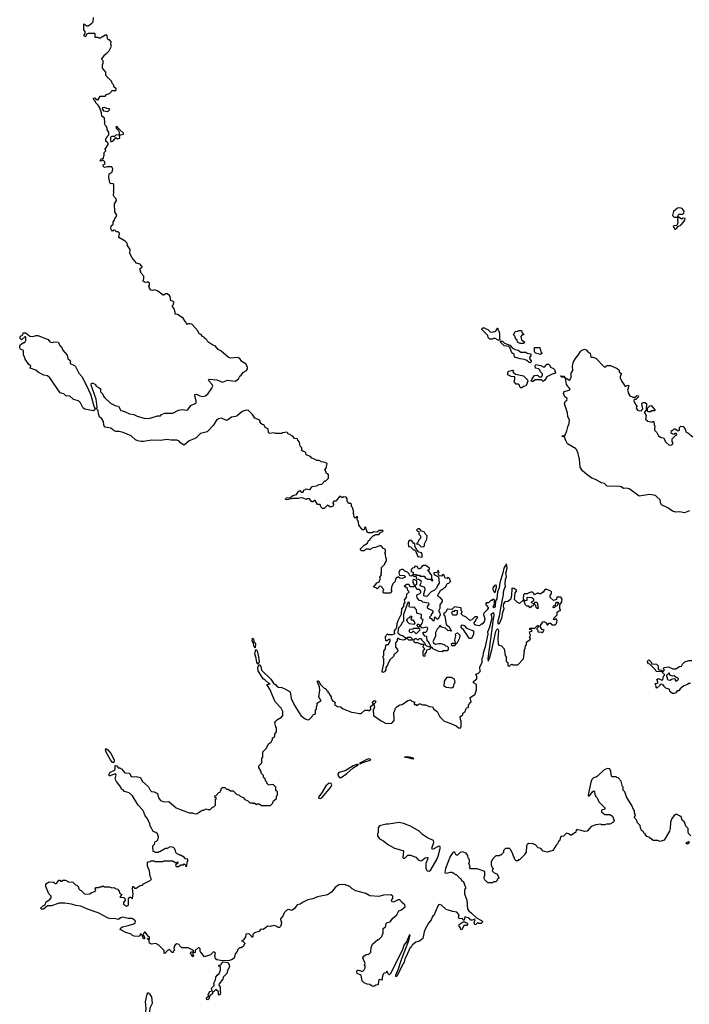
# Model space of a CAD drawing. Extents: x 2494159 to 2685562, y 773219 to 915170.
# Tile 42 of 201: x 2535143 to 2543372, y 868315 to 880419. Entities that reach past the tile are written whole.
import ezdxf

# ---------------------------------------------------------------- set-up
doc = ezdxf.new("R2010")
doc.units = 0

msp = doc.modelspace()

# ---------------------------------------------------------------- linework, layer by layer
at = {"layer": '0CON10XD'}
for points in [[(2538715, 874652), (2538738, 874682), (2538792, 874688), (2538823, 874707), (2538855, 874710), (2538895, 874750), (2538905, 874750), (2538938, 874782), (2538940, 874825), (2538928, 874838), (2538910, 874845), (2538910, 874855), (2538892, 874885), (2538910, 874905), (2538920, 874965), (2538897, 874977), (2538853, 874983), (2538825, 875000), (2538795, 875000), (2538768, 875018), (2538735, 875030), (2538715, 875050), (2538665, 875070), (2538660, 875095), (2538648, 875108), (2538625, 875110), (2538610, 875125), (2538610, 875155), (2538590, 875175), (2538580, 875225), (2538562, 875252), (2538558, 875268), (2538522, 875272), (2538498, 875298), (2538482, 875302), (2538468, 875318), (2538442, 875322), (2538438, 875338), (2538427, 875347), (2538375, 875340), (2538365, 875330), (2538285, 875330), (2538265, 875340), (2538215, 875330), (2538200, 875345), (2538198, 875388), (2538165, 875400), (2538145, 875440), (2538122, 875442), (2538100, 875465), (2538100, 875485), (2538085, 875500), (2538031, 875521), (2538004, 875564), (2537954, 875614), (2537925, 875618), (2537877, 875603), (2537815, 875548), (2537795, 875539), (2537746, 875534), (2537695, 875494), (2537683, 875493), (2537625, 875519), (2537585, 875511), (2537562, 875495), (2537521, 875429), (2537449, 875351), (2537365, 875330), (2537310, 875280), (2537287, 875267), (2537225, 875242), (2537165, 875188), (2537125, 875213), (2537100, 875240), (2537075, 875250), (2537005, 875250), (2536952, 875258), (2536875, 875248), (2536769, 875251), (2536665, 875232), (2536634, 875234), (2536595, 875240), (2536565, 875254), (2536515, 875304), (2536415, 875346), (2536365, 875356), (2536325, 875356), (2536303, 875363), (2536265, 875396), (2536195, 875411), (2536176, 875435), (2536175, 875478), (2536154, 875514), (2536125, 875538), (2536110, 875575), (2536106, 875615), (2536088, 875635), (2536096, 875655), (2536081, 875755), (2536022, 875925), (2536025, 875950), (2536045, 875950), (2536073, 875933), (2536084, 875914), (2536118, 875895), (2536135, 875880), (2536138, 875845), (2536164, 875814), (2536169, 875795), (2536184, 875775), (2536261, 875705), (2536325, 875674), (2536357, 875667), (2536385, 875614), (2536432, 875602), (2536494, 875574), (2536546, 875566), (2536588, 875545), (2536685, 875517), (2536745, 875522), (2536835, 875548), (2536875, 875551), (2536886, 875564), (2536925, 875580), (2537025, 875583), (2537095, 875620), (2537146, 875626), (2537195, 875619), (2537208, 875622), (2537245, 875677), (2537301, 875699), (2537310, 875710), (2537310, 875735), (2537294, 875795), (2537297, 875813), (2537315, 875816), (2537355, 875794), (2537394, 875786), (2537425, 875794), (2537460, 875825), (2537505, 875888), (2537516, 875915), (2537507, 875935), (2537464, 875984), (2537475, 875999), (2537565, 875990), (2537637, 875963), (2537697, 875987), (2537795, 875977), (2537832, 876005), (2537848, 876035), (2537865, 876048), (2537892, 876085), (2537932, 876105), (2537942, 876125), (2537942, 876145), (2537928, 876185), (2537887, 876207), (2537871, 876221), (2537850, 876255), (2537826, 876266), (2537735, 876260), (2537705, 876272), (2537615, 876347), (2537582, 876365), (2537545, 876408), (2537515, 876418), (2537455, 876458), (2537442, 876485), (2537425, 876500), (2537415, 876500), (2537410, 876515), (2537390, 876525), (2537375, 876550), (2537347, 876557), (2537333, 876593), (2537268, 876668), (2537257, 876677), (2537235, 876680), (2537215, 876680), (2537203, 876673), (2537192, 876682), (2537190, 876695), (2537175, 876710), (2537148, 876758), (2537135, 876760), (2537092, 876792), (2537075, 876798), (2537060, 876795), (2537053, 876803), (2537052, 876825), (2537040, 876865), (2537020, 876895), (2537020, 876905), (2537032, 876918), (2537036, 876946), (2537025, 876958), (2537002, 876962), (2536992, 877015), (2536985, 877028), (2536955, 877047), (2536935, 877047), (2536915, 877032), (2536905, 877033), (2536842, 877082), (2536805, 877098), (2536775, 877090), (2536755, 877093), (2536737, 877117), (2536730, 877145), (2536740, 877155), (2536740, 877185), (2536715, 877198), (2536705, 877190), (2536675, 877192), (2536658, 877208), (2536668, 877235), (2536667, 877265), (2536637, 877305), (2536620, 877355), (2536648, 877382), (2536648, 877388), (2536632, 877392), (2536630, 877405), (2536620, 877415), (2536578, 877428), (2536525, 877490), (2536498, 877545), (2536500, 877595), (2536470, 877645), (2536465, 877670), (2536440, 877695), (2536363, 877743), (2536370, 877795), (2536355, 877810), (2536333, 877813), (2536317, 877827), (2536305, 877830), (2536285, 877820), (2536270, 877835), (2536263, 877853), (2536268, 877885), (2536290, 877905), (2536290, 877935), (2536307, 877953), (2536312, 877975), (2536330, 877995), (2536338, 878015), (2536313, 878055), (2536310, 878155), (2536332, 878195), (2536330, 878215), (2536305, 878240), (2536297, 878257), (2536300, 878305), (2536292, 878315), (2536300, 878325), (2536302, 878385), (2536290, 878405), (2536265, 878402), (2536253, 878413), (2536240, 878485), (2536242, 878525), (2536278, 878545), (2536288, 878585), (2536275, 878610), (2536215, 878610), (2536195, 878602), (2536175, 878612), (2536170, 878635), (2536192, 878648), (2536187, 878677), (2536175, 878690), (2536155, 878690), (2536145, 878680), (2536132, 878685), (2536145, 878708), (2536168, 878712), (2536182, 878755), (2536180, 878785), (2536200, 878805), (2536193, 878827), (2536232, 878885), (2536230, 878900), (2536200, 878925), (2536203, 878957), (2536220, 878975), (2536220, 878985), (2536237, 879003), (2536240, 879015), (2536240, 879035), (2536220, 879065), (2536218, 879088), (2536212, 879092), (2536208, 879108), (2536192, 879122), (2536188, 879138), (2536180, 879145), (2536190, 879155), (2536185, 879210), (2536152, 879232), (2536148, 879275), (2536122, 879342), (2536107, 879367), (2536077, 879395), (2536074, 879414), (2536053, 879435), (2536050, 879455), (2536065, 879460), (2536085, 879440), (2536095, 879440), (2536105, 879430), (2536132, 879478), (2536195, 879480), (2536212, 879498), (2536248, 879512), (2536268, 879532), (2536275, 879550), (2536325, 879550), (2536330, 879555), (2536328, 879568), (2536302, 879592), (2536300, 879615), (2536282, 879632), (2536270, 879665), (2536235, 879700), (2536225, 879700), (2536220, 879715), (2536202, 879732), (2536200, 879775), (2536160, 879825), (2536160, 879865), (2536170, 879885), (2536170, 879915), (2536150, 879935), (2536180, 879975), (2536180, 879985), (2536215, 880008), (2536244, 880036), (2536272, 880095), (2536262, 880115), (2536267, 880145), (2536245, 880170), (2536235, 880170), (2536222, 880182), (2536220, 880225), (2536215, 880230), (2536195, 880230), (2536165, 880210), (2536152, 880208), (2536135, 880190), (2536115, 880190), (2536105, 880200), (2536072, 880202), (2536070, 880245), (2536065, 880250), (2535985, 880250), (2535960, 880235), (2535958, 880212), (2535942, 880212), (2535932, 880225), (2535948, 880252), (2535948, 880275), (2535930, 880295), (2535932, 880368), (2535970, 880345), (2535985, 880343), (2536030, 880375), (2536047, 880393), (2536050, 880445)], [(2536225, 879290), (2536250, 879315), (2536240, 879325), (2536215, 879327), (2536185, 879340), (2536160, 879335), (2536158, 879325), (2536175, 879298), (2536225, 879290)], [(2536275, 878920), (2536296, 878934), (2536325, 878970), (2536345, 878953), (2536375, 878963), (2536370, 879000), (2536328, 879002), (2536308, 878982), (2536275, 878982), (2536260, 878975), (2536258, 878928), (2536262, 878922), (2536275, 878920)], [(2536370, 879000), (2536385, 879004), (2536420, 879010), (2536417, 879025), (2536375, 879067), (2536352, 879082), (2536345, 879102), (2536325, 879100), (2536328, 879085), (2536350, 879070), (2536366, 879036), (2536370, 879000)], [(2543230, 877990), (2543230, 878005), (2543245, 878027), (2543292, 878028), (2543305, 878040), (2543308, 878065), (2543285, 878097), (2543255, 878106), (2543226, 878104), (2543178, 878062), (2543165, 878010), (2543185, 877993), (2543225, 877990), (2543230, 877990)], [(2543205, 877844), (2543219, 877855), (2543232, 877878), (2543267, 877895), (2543298, 877925), (2543319, 877955), (2543320, 877975), (2543295, 877978), (2543275, 877968), (2543245, 877990), (2543230, 877990), (2543227, 877955), (2543232, 877925), (2543224, 877896), (2543215, 877888), (2543180, 877885), (2543172, 877875), (2543194, 877845), (2543205, 877844)], [(2541045, 876480), (2541025, 876480), (2540985, 876500), (2540965, 876500), (2540955, 876490), (2540922, 876492), (2540902, 876512), (2540898, 876538), (2540822, 876612), (2540822, 876618), (2540835, 876630), (2540855, 876630), (2540862, 876622), (2540895, 876610), (2540923, 876583), (2540955, 876578), (2540995, 876590), (2541012, 876628), (2541018, 876628), (2541020, 876605), (2541030, 876595), (2541040, 876565), (2541038, 876505), (2541045, 876480)], [(2541295, 876438), (2541260, 876455), (2541258, 876478), (2541242, 876492), (2541228, 876528), (2541210, 876545), (2541228, 876572), (2541232, 876588), (2541265, 876590), (2541275, 876600), (2541308, 876598), (2541312, 876572), (2541340, 876545), (2541315, 876540), (2541302, 876525), (2541310, 876485), (2541350, 876455), (2541335, 876440), (2541295, 876438)], [(2536045, 875612), (2535945, 875631), (2535924, 875645), (2535889, 875709), (2535865, 875733), (2535805, 875751), (2535754, 875794), (2535715, 875793), (2535685, 875819), (2535640, 875830), (2535515, 876017), (2535485, 876042), (2535438, 876048), (2535375, 876082), (2535340, 876110), (2535274, 876134), (2535280, 876165), (2535255, 876180), (2535210, 876245), (2535208, 876265), (2535190, 876295), (2535192, 876352), (2535155, 876368), (2535143, 876385), (2535144, 876406), (2535154, 876426), (2535195, 876450), (2535205, 876450), (2535220, 876475), (2535220, 876515), (2535215, 876520), (2535205, 876520), (2535167, 876483), (2535148, 876498), (2535148, 876515), (2535155, 876530), (2535180, 876545), (2535185, 876570), (2535215, 876568), (2535240, 876555), (2535268, 876528), (2535305, 876523), (2535345, 876538), (2535365, 876538), (2535495, 876488), (2535515, 876460), (2535545, 876452), (2535565, 876460), (2535615, 876453), (2535639, 876409), (2535655, 876397), (2535672, 876355), (2535728, 876295), (2535733, 876255), (2535765, 876230), (2535765, 876192), (2535815, 876169), (2535829, 876155), (2535869, 876075), (2535905, 876033), (2535964, 875924), (2536014, 875814), (2536057, 875655), (2536072, 875635), (2536068, 875625), (2536045, 875612)], [(2541415, 876202), (2541403, 876203), (2541375, 876228), (2541345, 876242), (2541295, 876248), (2541222, 876272), (2541220, 876305), (2541192, 876322), (2541168, 876388), (2541155, 876400), (2541095, 876410), (2541050, 876455), (2541052, 876468), (2541075, 876467), (2541103, 876443), (2541167, 876417), (2541197, 876387), (2541233, 876363), (2541267, 876357), (2541303, 876333), (2541365, 876330), (2541378, 876318), (2541415, 876310), (2541428, 876295), (2541410, 876265), (2541412, 876245), (2541428, 876225), (2541427, 876213), (2541415, 876202)], [(2541545, 876302), (2541488, 876318), (2541470, 876335), (2541470, 876385), (2541475, 876390), (2541535, 876390), (2541548, 876338), (2541560, 876325), (2541560, 876315), (2541545, 876302)], [(2543375, 874381), (2543315, 874358), (2543252, 874368), (2543205, 874364), (2543165, 874377), (2543109, 874419), (2543031, 874455), (2543022, 874472), (2543012, 874515), (2542975, 874554), (2542955, 874570), (2542882, 874582), (2542755, 874562), (2542692, 874612), (2542631, 874651), (2542595, 874659), (2542565, 874657), (2542536, 874676), (2542515, 874680), (2542362, 874685), (2542328, 874718), (2542295, 874726), (2542218, 874768), (2542175, 874781), (2542116, 874825), (2542060, 874875), (2542029, 874919), (2542022, 875015), (2542005, 875085), (2541985, 875135), (2541975, 875148), (2541875, 875203), (2541851, 875255), (2541840, 875295), (2541835, 875300), (2541827, 875293), (2541810, 875295), (2541810, 875305), (2541835, 875308), (2541849, 875321), (2541869, 875365), (2541878, 875415), (2541894, 875456), (2541900, 875500), (2541881, 875535), (2541876, 875585), (2541840, 875695), (2541846, 875724), (2541865, 875740), (2541870, 875755), (2541868, 875765), (2541842, 875782), (2541828, 875825), (2541835, 875850), (2541896, 875864), (2541908, 875875), (2541864, 875934), (2541850, 876010), (2541840, 876020), (2541805, 876024), (2541788, 876035), (2541795, 876042), (2541830, 876035), (2541850, 876010), (2541865, 876010), (2541895, 875988), (2541910, 875995), (2541920, 876025), (2541922, 876075), (2541942, 876108), (2541937, 876155), (2541944, 876205), (2541975, 876256), (2542007, 876293), (2542035, 876342), (2542052, 876358), (2542085, 876370), (2542105, 876362), (2542131, 876331), (2542155, 876320), (2542162, 876272), (2542185, 876272), (2542225, 876260), (2542325, 876153), (2542345, 876150), (2542355, 876170), (2542405, 876167), (2542485, 876133), (2542504, 876114), (2542516, 876086), (2542540, 876065), (2542524, 876035), (2542524, 876015), (2542542, 875972), (2542565, 875942), (2542585, 875908), (2542615, 875928), (2542627, 875917), (2542614, 875866), (2542628, 875815), (2542640, 875795), (2542678, 875778), (2542705, 875778), (2542720, 875785), (2542725, 875800), (2542746, 875796), (2542745, 875780), (2542715, 875750), (2542695, 875750), (2542690, 875735), (2542709, 875689), (2542730, 875665), (2542722, 875658), (2542720, 875645), (2542735, 875620), (2542755, 875612), (2542790, 875615), (2542790, 875625), (2542800, 875635), (2542790, 875695), (2542798, 875712), (2542825, 875712), (2542845, 875700), (2542840, 875625), (2542820, 875595), (2542820, 875585), (2542840, 875555), (2542835, 875510), (2542863, 875483), (2542915, 875470), (2542925, 875480), (2542938, 875478), (2542940, 875435), (2542950, 875425), (2542944, 875374), (2542974, 875344), (2542995, 875302), (2543025, 875283), (2543055, 875278), (2543082, 875225), (2543125, 875190), (2543152, 875192), (2543165, 875200), (2543172, 875215), (2543163, 875233), (2543160, 875265), (2543202, 875308), (2543220, 875315), (2543215, 875330), (2543195, 875330), (2543185, 875320), (2543155, 875330), (2543150, 875335), (2543152, 875368), (2543165, 875370), (2543185, 875390), (2543198, 875388), (2543225, 875370), (2543245, 875370), (2543250, 875375), (2543250, 875405), (2543268, 875422), (2543298, 875418), (2543322, 875385), (2543335, 875350), (2543355, 875342), (2543415, 875292)], [(2541315, 875892), (2541300, 875895), (2541290, 875905), (2541287, 875927), (2541275, 875940), (2541245, 875940), (2541225, 875962), (2541218, 875975), (2541230, 875995), (2541228, 876028), (2541183, 876033), (2541140, 876055), (2541142, 876085), (2541155, 876100), (2541205, 876110), (2541210, 876105), (2541202, 876092), (2541235, 876060), (2541335, 876040), (2541385, 875990), (2541388, 875975), (2541380, 875965), (2541380, 875945), (2541365, 875920), (2541335, 875910), (2541315, 875892)], [(2541455, 875970), (2541433, 875973), (2541430, 875985), (2541440, 875995), (2541440, 876005), (2541470, 876045), (2541505, 876050), (2541525, 876030), (2541555, 876030), (2541570, 876045), (2541570, 876065), (2541545, 876090), (2541535, 876110), (2541517, 876127), (2541480, 876135), (2541478, 876165), (2541485, 876180), (2541546, 876166), (2541575, 876152), (2541595, 876152), (2541620, 876185), (2541640, 876185), (2541652, 876175), (2541667, 876147), (2541705, 876130), (2541715, 876118), (2541727, 876073), (2541688, 876062), (2541621, 876029), (2541595, 875988), (2541575, 875972), (2541555, 875990), (2541515, 875992), (2541478, 875992), (2541455, 875970)], [(2542895, 875600), (2542865, 875600), (2542860, 875605), (2542860, 875645), (2542885, 875672), (2542905, 875678), (2542950, 875625), (2542950, 875615), (2542945, 875610), (2542905, 875610), (2542895, 875600)], [(2540393, 873165), (2540382, 873135), (2540355, 873120), (2540350, 873105), (2540367, 873087), (2540386, 872986), (2540423, 872955), (2540440, 872910), (2540450, 872905), (2540445, 872900), (2540440, 872910), (2540408, 872908), (2540375, 872940), (2540325, 872950), (2540320, 872965), (2540305, 872970), (2540298, 872952), (2540273, 872927), (2540253, 872887), (2540252, 872838), (2540221, 872775), (2540228, 872758), (2540255, 872743), (2540295, 872752), (2540315, 872750), (2540358, 872738), (2540375, 872720), (2540398, 872718), (2540410, 872705), (2540410, 872675), (2540395, 872660), (2540345, 872660), (2540335, 872650), (2540295, 872652), (2540220, 872685), (2540218, 872698), (2540205, 872710), (2540175, 872678), (2540142, 872668), (2540140, 872645), (2540120, 872625), (2540120, 872595), (2540115, 872590), (2540100, 872605), (2540100, 872655), (2540120, 872685), (2540100, 872705), (2540102, 872718), (2540110, 872725), (2540108, 872738), (2540075, 872740), (2540035, 872760), (2540005, 872758), (2539988, 872775), (2539992, 872798), (2540005, 872810), (2540015, 872810), (2540035, 872790), (2540055, 872810), (2540075, 872810), (2540085, 872790), (2540120, 872755), (2540122, 872742), (2540142, 872722), (2540185, 872710), (2540190, 872715), (2540190, 872725), (2540165, 872770), (2540150, 872785), (2540148, 872838), (2540122, 872842), (2540100, 872875), (2540102, 872888), (2540135, 872890), (2540150, 872905), (2540157, 872937), (2540145, 872950), (2540088, 872938), (2540065, 872960), (2540055, 872960), (2540045, 872950), (2540022, 872975), (2540035, 872990), (2540045, 872990), (2540055, 872980), (2540075, 872980), (2540088, 872995), (2540100, 873045), (2540085, 873050), (2540070, 873065), (2540080, 873075), (2540080, 873105), (2540075, 873108), (2540022, 873122), (2540020, 873165), (2540000, 873185), (2539998, 873198), (2539965, 873192), (2539935, 873198), (2539930, 873205), (2539932, 873252), (2539925, 873260), (2539913, 873255), (2539859, 873105), (2539860, 873025), (2539845, 873010), (2539827, 872973), (2539802, 872948), (2539794, 872925), (2539792, 872882), (2539818, 872858), (2539856, 872846), (2539885, 872820), (2539905, 872820), (2539915, 872828), (2539945, 872827), (2539970, 872805), (2539970, 872795), (2539965, 872790), (2539925, 872790), (2539908, 872808), (2539895, 872810), (2539882, 872798), (2539855, 872792), (2539815, 872800), (2539792, 872818), (2539780, 872805), (2539780, 872785), (2539763, 872757), (2539760, 872725), (2539760, 872705), (2539788, 872678), (2539790, 872655), (2539758, 872622), (2539745, 872620), (2539735, 872590), (2539695, 872552), (2539670, 872510), (2539664, 872485), (2539644, 872456), (2539644, 872425), (2539625, 872401), (2539606, 872396), (2539596, 872406), (2539620, 872505), (2539618, 872565), (2539610, 872575), (2539610, 872595), (2539620, 872605), (2539620, 872655), (2539637, 872683), (2539642, 872728), (2539655, 872740), (2539675, 872740), (2539698, 872785), (2539695, 872800), (2539675, 872800), (2539658, 872782), (2539642, 872782), (2539640, 872835), (2539648, 872842), (2539652, 872858), (2539665, 872870), (2539675, 872860), (2539725, 872860), (2539751, 872869), (2539757, 872875), (2539750, 872885), (2539749, 872905), (2539765, 872928), (2539779, 872951), (2539784, 872995), (2539796, 873035), (2539834, 873115), (2539838, 873175), (2539864, 873205), (2539862, 873235), (2539880, 873255), (2539872, 873288), (2539896, 873314), (2539902, 873355), (2539930, 873385), (2539913, 873403), (2539908, 873428), (2539870, 873455), (2539895, 873480), (2539925, 873480), (2539930, 873465), (2539945, 873450), (2539985, 873450), (2540000, 873460), (2539980, 873495), (2539980, 873535), (2539985, 873540), (2540020, 873525), (2540020, 873475), (2540000, 873460), (2540010, 873435), (2540025, 873420), (2540048, 873418), (2540070, 873395), (2540070, 873375), (2540055, 873360), (2540020, 873345), (2540023, 873313), (2540050, 873285), (2540075, 873278), (2540093, 873263), (2540165, 873250), (2540170, 873235), (2540150, 873205), (2540150, 873195), (2540170, 873175), (2540215, 873158), (2540222, 873145), (2540222, 873135), (2540200, 873105), (2540200, 873095), (2540180, 873075), (2540182, 873062), (2540195, 873060), (2540222, 873032), (2540235, 873030), (2540245, 873080), (2540273, 873053), (2540285, 873052), (2540295, 873062), (2540313, 873105), (2540310, 873125), (2540298, 873145), (2540298, 873162), (2540310, 873185), (2540312, 873225), (2540338, 873265), (2540338, 873285), (2540310, 873315), (2540282, 873332), (2540280, 873345), (2540315, 873400), (2540335, 873420), (2540345, 873420), (2540365, 873440), (2540376, 873444), (2540392, 873478), (2540402, 873488), (2540418, 873492), (2540440, 873515), (2540432, 873522), (2540430, 873545), (2540418, 873558), (2540405, 873560), (2540395, 873550), (2540372, 873552), (2540360, 873585), (2540345, 873600), (2540325, 873580), (2540302, 873582), (2540290, 873595), (2540290, 873615), (2540300, 873625), (2540292, 873632), (2540290, 873645), (2540280, 873650), (2540280, 873635), (2540268, 873622), (2540235, 873620), (2540230, 873615), (2540245, 873590), (2540278, 873578), (2540288, 873568), (2540297, 873493), (2540273, 873457), (2540265, 873430), (2540240, 873405), (2540200, 873385), (2540145, 873330), (2540121, 873331), (2540108, 873338), (2540108, 873362), (2540128, 873415), (2540120, 873435), (2540110, 873445), (2540060, 873465), (2540080, 873505), (2540078, 873518), (2540047, 873537), (2540025, 873540), (2540015, 873580), (2539985, 873570), (2539980, 873590), (2539965, 873590), (2539955, 873580), (2539942, 873582), (2539932, 873592), (2539928, 873608), (2539908, 873628), (2539875, 873640), (2539855, 873660), (2539835, 873660), (2539815, 873650), (2539802, 873625), (2539812, 873592), (2539867, 873587), (2539880, 873575), (2539878, 873562), (2539845, 873548), (2539813, 873553), (2539795, 873570), (2539788, 873562), (2539775, 873560), (2539763, 873547), (2539757, 873513), (2539730, 873485), (2539712, 873445), (2539710, 873405), (2539718, 873392), (2539695, 873370), (2539618, 873368), (2539608, 873378), (2539608, 873395), (2539620, 873415), (2539585, 873450), (2539560, 873455), (2539549, 873431), (2539535, 873422), (2539524, 873434), (2539490, 873445), (2539515, 873470), (2539532, 873498), (2539560, 873505), (2539560, 873515), (2539578, 873545), (2539570, 873565), (2539588, 873595), (2539580, 873615), (2539590, 873625), (2539590, 873685), (2539630, 873725), (2539630, 873735), (2539650, 873765), (2539650, 873795), (2539643, 873803), (2539640, 873845), (2539630, 873865), (2539640, 873875), (2539640, 873905), (2539615, 873920), (2539585, 873950), (2539565, 873950), (2539515, 873930), (2539483, 873927), (2539455, 873910), (2539445, 873900), (2539435, 873910), (2539398, 873912), (2539375, 873890), (2539345, 873890), (2539332, 873902), (2539330, 873915), (2539375, 873958), (2539418, 873985), (2539430, 874015), (2539450, 874025), (2539452, 874038), (2539492, 874078), (2539505, 874080), (2539515, 874090), (2539555, 874092), (2539582, 874118), (2539598, 874122), (2539610, 874135), (2539605, 874140), (2539555, 874140), (2539535, 874120), (2539495, 874122), (2539475, 874110), (2539425, 874110), (2539410, 874125), (2539410, 874145), (2539400, 874155), (2539395, 874180), (2539382, 874178), (2539378, 874152), (2539362, 874142), (2539310, 874205), (2539307, 874247), (2539290, 874275), (2539290, 874295), (2539298, 874308), (2539282, 874308), (2539265, 874290), (2539252, 874302), (2539250, 874335), (2539242, 874355), (2539248, 874365), (2539232, 874422), (2539220, 874435), (2539220, 874465), (2539205, 874480), (2539195, 874470), (2539182, 874472), (2539180, 874485), (2539168, 874498), (2539167, 874527), (2539155, 874548), (2539128, 874552), (2539105, 874540), (2539087, 874557), (2539073, 874557), (2539028, 874502), (2539005, 874500), (2538990, 874485), (2538990, 874475), (2539000, 874465), (2538995, 874440), (2538975, 874430), (2538955, 874430), (2538925, 874450), (2538885, 874410), (2538865, 874410), (2538845, 874430), (2538835, 874458), (2538805, 874460), (2538775, 874510), (2538765, 874510), (2538747, 874493), (2538735, 874490), (2538705, 874530), (2538675, 874530), (2538665, 874520), (2538625, 874538), (2538595, 874540), (2538565, 874532), (2538505, 874534), (2538427, 874517), (2538410, 874520), (2538408, 874525), (2538419, 874541), (2538434, 874546), (2538467, 874543), (2538499, 874571), (2538545, 874582), (2538560, 874605), (2538560, 874615), (2538585, 874630), (2538602, 874612), (2538625, 874610), (2538635, 874640), (2538657, 874643), (2538665, 874650), (2538705, 874642), (2538715, 874652)], [(2540075, 873940), (2540105, 873942), (2540117, 873953), (2540118, 873975), (2540147, 874033), (2540150, 874075), (2540125, 874100), (2540113, 874123), (2540083, 874133), (2540055, 874160), (2540035, 874160), (2540020, 874145), (2540032, 874132), (2540048, 874128), (2540050, 874095), (2540070, 874075), (2540070, 874045), (2540050, 874025), (2540038, 873992), (2540020, 873975), (2540045, 873970), (2540075, 873940)], [(2540085, 873810), (2540090, 873815), (2540090, 873845), (2540080, 873865), (2540050, 873875), (2540022, 873902), (2539998, 873945), (2539998, 873978), (2539985, 873980), (2539957, 874017), (2539930, 874015), (2539920, 874005), (2539918, 873985), (2539922, 873942), (2539945, 873940), (2539982, 873902), (2539995, 873900), (2540008, 873888), (2540035, 873820), (2540085, 873810)], [(2537127, 870707), (2537225, 870670), (2537265, 870670), (2537273, 870663), (2537305, 870658), (2537325, 870660), (2537385, 870700), (2537405, 870700), (2537433, 870717), (2537455, 870710), (2537485, 870710), (2537512, 870738), (2537528, 870742), (2537550, 870765), (2537550, 870835), (2537560, 870845), (2537542, 870862), (2537542, 870878), (2537558, 870882), (2537592, 870918), (2537608, 870922), (2537612, 870938), (2537620, 870945), (2537620, 870965), (2537635, 870980), (2537665, 870980), (2537685, 870960), (2537705, 870960), (2537735, 870940), (2537768, 870938), (2537810, 870895), (2537835, 870890), (2537852, 870872), (2537888, 870858), (2537912, 870832), (2537948, 870818), (2537972, 870792), (2538005, 870790), (2538015, 870780), (2538025, 870790), (2538055, 870770), (2538065, 870780), (2538085, 870780), (2538115, 870760), (2538225, 870760), (2538250, 870785), (2538262, 870818), (2538300, 870845), (2538300, 870875), (2538310, 870885), (2538310, 870925), (2538290, 870945), (2538290, 870985), (2538262, 871012), (2538245, 871018), (2538205, 871010), (2538182, 871032), (2538180, 871045), (2538163, 871063), (2538160, 871085), (2538140, 871105), (2538138, 871128), (2538110, 871155), (2538110, 871175), (2538080, 871225), (2538082, 871248), (2538120, 871285), (2538120, 871345), (2538130, 871355), (2538132, 871418), (2538178, 871462), (2538202, 871518), (2538238, 871542), (2538242, 871558), (2538250, 871565), (2538250, 871585), (2538277, 871613), (2538280, 871635), (2538300, 871665), (2538300, 871715), (2538290, 871725), (2538280, 871775), (2538290, 871795), (2538310, 871815), (2538360, 871845), (2538378, 871865), (2538378, 871915), (2538358, 871955), (2538284, 872034), (2538262, 872082), (2538218, 872188), (2538180, 872245), (2538220, 872255), (2538202, 872262), (2538157, 872305), (2538136, 872316), (2538073, 872413), (2538071, 872455), (2538085, 872492), (2538107, 872467), (2538115, 872423), (2538230, 872310), (2538264, 872264), (2538292, 872242), (2538305, 872224), (2538325, 872212), (2538365, 872208), (2538400, 872195), (2538468, 872155), (2538478, 872075), (2538518, 871995), (2538597, 871867), (2538653, 871823), (2538685, 871812), (2538700, 871815), (2538738, 871852), (2538740, 871865), (2538752, 871878), (2538768, 871882), (2538778, 871892), (2538780, 871935), (2538790, 871945), (2538790, 871975), (2538800, 871985), (2538800, 872015), (2538815, 872030), (2538850, 872045), (2538820, 872095), (2538832, 872175), (2538827, 872217), (2538802, 872275), (2538805, 872290), (2538815, 872290), (2538840, 872245), (2538885, 872200), (2538898, 872198), (2538908, 872188), (2538912, 872172), (2538928, 872168), (2538932, 872152), (2538948, 872138), (2538952, 872122), (2538970, 872095), (2538970, 872075), (2538992, 872042), (2539008, 872038), (2539020, 872025), (2539012, 872002), (2539050, 871975), (2539085, 871972), (2539117, 871947), (2539220, 871905), (2539279, 871899), (2539315, 871888), (2539338, 871892), (2539385, 871930), (2539425, 871930), (2539435, 871922), (2539458, 871945), (2539456, 871975), (2539492, 872005), (2539480, 872025), (2539481, 872039), (2539505, 872051), (2539514, 872044), (2539516, 872025), (2539496, 872004), (2539502, 871965), (2539487, 871933), (2539492, 871865), (2539585, 871798), (2539645, 871768), (2539715, 871770), (2539747, 871803), (2539740, 871905), (2539750, 871915), (2539760, 871955), (2539782, 871978), (2539813, 871997), (2539845, 872000), (2539915, 872050), (2539945, 872058), (2539962, 872042), (2539998, 872028), (2539990, 872015), (2539992, 872002), (2540015, 872000), (2540025, 871990), (2540038, 871992), (2540052, 872008), (2540065, 872008), (2540097, 871997), (2540130, 871995), (2540174, 871974), (2540215, 871972), (2540232, 871942), (2540272, 871915), (2540305, 871850), (2540360, 871795), (2540420, 871775), (2540505, 871740), (2540535, 871712), (2540555, 871710), (2540570, 871725), (2540570, 871795), (2540560, 871815), (2540558, 871852), (2540588, 871875), (2540590, 871895), (2540618, 871912), (2540620, 871935), (2540628, 871942), (2540632, 871958), (2540658, 871962), (2540660, 871995), (2540668, 872002), (2540672, 872018), (2540690, 872035), (2540680, 872085), (2540723, 872117), (2540735, 872118), (2540755, 872180), (2540757, 872245), (2540720, 872265), (2540718, 872282), (2540762, 872318), (2540762, 872345), (2540750, 872375), (2540780, 872385), (2540802, 872408), (2540799, 872465), (2540828, 872515), (2540828, 872572), (2540839, 872595), (2540841, 872635), (2540867, 872715), (2540901, 872865), (2540896, 872895), (2540921, 872955), (2540948, 873065), (2540938, 873112), (2540965, 873130), (2540970, 873095), (2540960, 873055), (2540928, 872802), (2540897, 872565), (2540902, 872532), (2540918, 872565), (2540945, 872672), (2540994, 872896), (2541005, 872923), (2541015, 872930), (2541024, 872924), (2541028, 872908), (2541019, 872815), (2541024, 872744), (2541032, 872732), (2541065, 872720), (2541098, 872685), (2541110, 872605), (2541120, 872585), (2541123, 872533), (2541140, 872515), (2541140, 872475), (2541165, 872470), (2541175, 872490), (2541195, 872498), (2541205, 872490), (2541265, 872490), (2541335, 872560), (2541348, 872655), (2541342, 872665), (2541357, 872693), (2541360, 872725), (2541370, 872735), (2541370, 872765), (2541420, 872805), (2541418, 872818), (2541410, 872825), (2541412, 872838), (2541420, 872845), (2541410, 872895), (2541438, 872902), (2541440, 872915), (2541412, 872922), (2541412, 872938), (2541475, 872940), (2541505, 872970), (2541515, 872970), (2541520, 872955), (2541500, 872935), (2541500, 872925), (2541510, 872915), (2541512, 872892), (2541555, 872890), (2541565, 872880), (2541578, 872892), (2541582, 872908), (2541590, 872915), (2541562, 872922), (2541542, 872952), (2541540, 872965), (2541572, 873018), (2541585, 873020), (2541608, 873008), (2541625, 872980), (2541635, 872980), (2541645, 873000), (2541665, 873000), (2541680, 872985), (2541685, 872980), (2541725, 872980), (2541742, 872998), (2541748, 873035), (2541738, 873048), (2541725, 873050), (2541715, 873040), (2541700, 873045), (2541708, 873052), (2541710, 873065), (2541748, 873102), (2541750, 873135), (2541765, 873150), (2541790, 873155), (2541790, 873165), (2541780, 873175), (2541780, 873225), (2541806, 873264), (2541808, 873295), (2541795, 873320), (2541745, 873320), (2541738, 873292), (2541705, 873280), (2541662, 873315), (2541663, 873337), (2541672, 873358), (2541680, 873360), (2541680, 873385), (2541670, 873395), (2541615, 873418), (2541592, 873408), (2541575, 873380), (2541545, 873360), (2541525, 873360), (2541515, 873370), (2541505, 873370), (2541465, 873350), (2541460, 873365), (2541445, 873380), (2541425, 873380), (2541392, 873368), (2541385, 873360), (2541345, 873360), (2541335, 873350), (2541330, 873295), (2541355, 873280), (2541380, 873285), (2541380, 873315), (2541388, 873322), (2541437, 873317), (2541458, 873298), (2541458, 873272), (2541442, 873268), (2541430, 873255), (2541448, 873248), (2541458, 873238), (2541460, 873225), (2541448, 873212), (2541432, 873208), (2541415, 873190), (2541398, 873208), (2541375, 873210), (2541360, 873225), (2541338, 873278), (2541325, 873280), (2541285, 873243), (2541257, 873257), (2541225, 873290), (2541232, 873375), (2541250, 873395), (2541250, 873405), (2541215, 873428), (2541195, 873430), (2541190, 873425), (2541188, 873335), (2541175, 873290), (2541142, 873268), (2541105, 873262), (2541090, 873240), (2541086, 873215), (2541093, 873175), (2541074, 873116), (2541070, 873070), (2541035, 872992), (2541025, 872990), (2541022, 873035), (2541040, 873085), (2541057, 873183), (2541088, 873352), (2541088, 873385), (2541095, 873415), (2541114, 873455), (2541108, 873485), (2541112, 873538), (2541124, 873575), (2541119, 873615), (2541133, 873675), (2541125, 873730), (2541093, 873677), (2541082, 873618), (2541044, 873495), (2541037, 873433), (2541017, 873385), (2541005, 873300), (2540990, 873275), (2540985, 873210), (2540975, 873190), (2540960, 873205), (2540978, 873235), (2540980, 873285), (2540975, 873290), (2540955, 873290), (2540945, 873280), (2540935, 873280), (2540905, 873250), (2540875, 873250), (2540870, 873245), (2540870, 873225), (2540900, 873195), (2540900, 873185), (2540890, 873165), (2540848, 873122), (2540842, 873105), (2540858, 873055), (2540850, 873015), (2540825, 872990), (2540815, 872990), (2540792, 872968), (2540744, 872974), (2540732, 872985), (2540730, 873005), (2540750, 873035), (2540750, 873045), (2540770, 873065), (2540768, 873078), (2540735, 873080), (2540699, 873041), (2540673, 873033), (2540625, 873080), (2540595, 873090), (2540570, 873115), (2540580, 873145), (2540570, 873155), (2540570, 873185), (2540565, 873190), (2540485, 873200), (2540455, 873170), (2540405, 873172), (2540393, 873165)], [(2540215, 873520), (2540220, 873535), (2540210, 873545), (2540208, 873585), (2540160, 873655), (2540178, 873662), (2540180, 873675), (2540135, 873710), (2540105, 873710), (2540084, 873696), (2540066, 873674), (2540055, 873670), (2540045, 873670), (2540028, 873698), (2540005, 873700), (2539988, 873682), (2539972, 873678), (2539960, 873665), (2539950, 873635), (2539978, 873628), (2539980, 873590), (2539995, 873600), (2540015, 873600), (2540025, 873590), (2540055, 873590), (2540065, 873580), (2540115, 873580), (2540132, 873552), (2540153, 873543), (2540192, 873542), (2540215, 873520)], [(2540985, 873380), (2541002, 873445), (2541002, 873462), (2540995, 873468), (2540980, 873465), (2540958, 873435), (2540958, 873415), (2540973, 873383), (2540985, 873380)], [(2541515, 873180), (2541502, 873182), (2541492, 873192), (2541488, 873218), (2541470, 873235), (2541472, 873258), (2541495, 873260), (2541508, 873248), (2541510, 873195), (2541520, 873185), (2541515, 873180)], [(2541705, 873190), (2541700, 873195), (2541702, 873208), (2541712, 873218), (2541728, 873222), (2541730, 873245), (2541742, 873258), (2541755, 873260), (2541768, 873242), (2541752, 873228), (2541748, 873212), (2541732, 873208), (2541715, 873192), (2541705, 873190)], [(2539985, 872982), (2539933, 872993), (2539910, 873015), (2539908, 873028), (2539900, 873035), (2539900, 873045), (2539922, 873068), (2539938, 873072), (2539945, 873090), (2539960, 873085), (2539960, 873065), (2539950, 873055), (2539952, 873042), (2539975, 873040), (2539992, 873022), (2539998, 872995), (2539985, 872982)], [(2540505, 873100), (2540465, 873100), (2540460, 873105), (2540452, 873125), (2540462, 873148), (2540485, 873150), (2540495, 873160), (2540518, 873158), (2540520, 873115), (2540505, 873100)], [(2540675, 872810), (2540667, 872817), (2540603, 872913), (2540570, 872945), (2540570, 872965), (2540582, 872978), (2540605, 872970), (2540635, 872940), (2540720, 872905), (2540722, 872865), (2540695, 872812), (2540675, 872810)], [(2540015, 872870), (2539985, 872900), (2539975, 872900), (2539957, 872883), (2539940, 872885), (2539932, 872895), (2539932, 872918), (2539943, 872927), (2539975, 872930), (2539985, 872940), (2540048, 872938), (2540058, 872928), (2540060, 872915), (2540015, 872870)], [(2540485, 872720), (2540452, 872722), (2540450, 872745), (2540465, 872760), (2540475, 872750), (2540500, 872750), (2540492, 872795), (2540502, 872845), (2540500, 872865), (2540512, 872878), (2540525, 872880), (2540552, 872852), (2540550, 872815), (2540515, 872750), (2540500, 872750), (2540500, 872735), (2540485, 872720)], [(2538035, 872698), (2538025, 872708), (2538014, 872765), (2537999, 872785), (2538005, 872814), (2538018, 872808), (2538022, 872772), (2538038, 872758), (2538042, 872745), (2538035, 872698)], [(2538075, 872498), (2538057, 872517), (2538050, 872570), (2538034, 872624), (2538045, 872678), (2538061, 872661), (2538079, 872585), (2538086, 872524), (2538075, 872498)], [(2543385, 872258), (2543365, 872260), (2543350, 872245), (2543305, 872232), (2543258, 872192), (2543245, 872170), (2543222, 872168), (2543207, 872143), (2543186, 872134), (2543166, 872134), (2543138, 872155), (2543125, 872190), (2543083, 872203), (2543060, 872225), (2543058, 872238), (2543045, 872240), (2543035, 872250), (2543012, 872248), (2543010, 872235), (2542972, 872202), (2542963, 872213), (2542960, 872245), (2542950, 872255), (2542990, 872265), (2542973, 872307), (2542995, 872320), (2543025, 872302), (2543048, 872302), (2543053, 872347), (2543070, 872365), (2543035, 872402), (2542970, 872405), (2542960, 872415), (2542958, 872428), (2542888, 872498), (2542872, 872502), (2542862, 872512), (2542860, 872535), (2542875, 872550), (2542905, 872520), (2542912, 872502), (2542970, 872495), (2542990, 872475), (2542988, 872438), (2542997, 872427), (2543032, 872422), (2543045, 872410), (2543055, 872410), (2543068, 872425), (2543050, 872445), (2543064, 872456), (2543115, 872464), (2543168, 872438), (2543205, 872438), (2543253, 872467), (2543275, 872472), (2543288, 872495), (2543316, 872524), (2543365, 872540), (2543405, 872540)], [(2543215, 872290), (2543238, 872312), (2543236, 872326), (2543212, 872332), (2543185, 872352), (2543165, 872350), (2543139, 872359), (2543128, 872375), (2543130, 872385), (2543125, 872390), (2543092, 872358), (2543090, 872345), (2543100, 872335), (2543100, 872315), (2543112, 872302), (2543135, 872300), (2543163, 872317), (2543195, 872320), (2543202, 872292), (2543215, 872290)], [(2540455, 872200), (2540385, 872208), (2540358, 872228), (2540363, 872287), (2540395, 872338), (2540445, 872336), (2540483, 872315), (2540490, 872265), (2540480, 872255), (2540470, 872215), (2540455, 872200)], [(2536295, 871286), (2536285, 871288), (2536259, 871319), (2536205, 871416), (2536196, 871444), (2536202, 871458), (2536225, 871444), (2536266, 871395), (2536306, 871315), (2536304, 871296), (2536295, 871286)], [(2540385, 869928), (2540435, 869940), (2540455, 869940), (2540465, 869930), (2540475, 869930), (2540495, 869910), (2540505, 869910), (2540555, 869860), (2540565, 869860), (2540570, 869845), (2540600, 869815), (2540602, 869802), (2540610, 869795), (2540610, 869775), (2540620, 869765), (2540620, 869735), (2540610, 869725), (2540610, 869675), (2540640, 869595), (2540648, 869488), (2540664, 869464), (2540694, 869434), (2540755, 869380), (2540820, 869345), (2540830, 869335), (2540830, 869325), (2540815, 869310), (2540785, 869310), (2540775, 869320), (2540750, 869295), (2540735, 869290), (2540728, 869315), (2540740, 869355), (2540735, 869360), (2540705, 869348), (2540688, 869348), (2540665, 869372), (2540615, 869390), (2540605, 869350), (2540595, 869350), (2540585, 869370), (2540545, 869364), (2540534, 869385), (2540542, 869415), (2540515, 869448), (2540465, 869454), (2540385, 869482), (2540325, 869534), (2540295, 869540), (2540272, 869505), (2540232, 869405), (2540217, 869393), (2540198, 869352), (2540165, 869312), (2540125, 869238), (2540112, 869205), (2540098, 869125), (2540055, 869090), (2540013, 869077), (2539965, 869042), (2539953, 869017), (2539939, 869005), (2539895, 868912), (2539876, 868875), (2539868, 868832), (2539854, 868816), (2539782, 868665), (2539775, 868656), (2539765, 868658), (2539764, 868675), (2539798, 868752), (2539834, 868866), (2539925, 869098), (2539940, 869165), (2539935, 869168), (2539896, 869084), (2539865, 869042), (2539847, 868983), (2539695, 868686), (2539685, 868679), (2539674, 868684), (2539660, 868720), (2539652, 868718), (2539645, 868700), (2539622, 868698), (2539610, 868685), (2539598, 868645), (2539597, 868623), (2539588, 868612), (2539565, 868620), (2539553, 868607), (2539550, 868555), (2539518, 868552), (2539495, 868532), (2539475, 868538), (2539447, 868557), (2539415, 868562), (2539375, 868580), (2539352, 868605), (2539338, 868668), (2539328, 868678), (2539292, 868692), (2539285, 868720), (2539295, 868738), (2539355, 868720), (2539375, 868740), (2539387, 868763), (2539390, 868785), (2539380, 868795), (2539388, 868815), (2539362, 868885), (2539372, 868905), (2539403, 868927), (2539435, 868930), (2539448, 868942), (2539460, 868955), (2539462, 869015), (2539478, 869055), (2539545, 869110), (2539555, 869110), (2539595, 869150), (2539608, 869195), (2539610, 869245), (2539625, 869260), (2539640, 869265), (2539645, 869310), (2539658, 869322), (2539695, 869330), (2539727, 869373), (2539776, 869414), (2539804, 869466), (2539827, 869473), (2539880, 869515), (2539877, 869537), (2539835, 869570), (2539828, 869588), (2539815, 869600), (2539795, 869598), (2539735, 869572), (2539717, 869577), (2539713, 869595), (2539728, 869615), (2539730, 869645), (2539705, 869660), (2539615, 869658), (2539555, 869640), (2539445, 869650), (2539397, 869677), (2539275, 869708), (2539230, 869735), (2539200, 869765), (2539135, 869788), (2539065, 869782), (2539021, 869749), (2538975, 869692), (2538925, 869662), (2538805, 869637), (2538745, 869612), (2538685, 869598), (2538625, 869570), (2538590, 869545), (2538555, 869538), (2538519, 869491), (2538495, 869472), (2538485, 869470), (2538455, 869480), (2538432, 869475), (2538392, 869438), (2538375, 869400), (2538350, 869365), (2538352, 869338), (2538360, 869325), (2538358, 869295), (2538348, 869272), (2538335, 869258), (2538318, 869258), (2538296, 869276), (2538265, 869282), (2538225, 869272), (2538193, 869277), (2538137, 869233), (2538105, 869238), (2538080, 869210), (2538030, 869195), (2538010, 869175), (2538010, 869145), (2538005, 869140), (2537995, 869140), (2537988, 869158), (2537965, 869180), (2537922, 869178), (2537920, 869145), (2537907, 869123), (2537888, 869102), (2537870, 869095), (2537888, 869088), (2537910, 869065), (2537895, 869030), (2537865, 869010), (2537845, 869010), (2537825, 868990), (2537817, 868963), (2537790, 868935), (2537777, 868883), (2537745, 868860), (2537723, 868853), (2537635, 868850), (2537565, 868863), (2537550, 868875), (2537542, 868915), (2537550, 868945), (2537537, 868957), (2537525, 868960), (2537490, 868925), (2537415, 868900), (2537370, 868955), (2537360, 868965), (2537360, 868995), (2537348, 869008), (2537335, 869010), (2537300, 868975), (2537298, 868952), (2537282, 868948), (2537272, 868938), (2537270, 868925), (2537280, 868915), (2537280, 868905), (2537265, 868900), (2537258, 868918), (2537245, 868930), (2537242, 868945), (2537255, 868960), (2537278, 868962), (2537280, 868975), (2537215, 869010), (2537135, 869010), (2537112, 869032), (2537102, 869052), (2537075, 869059), (2537052, 869045), (2537040, 869025), (2537038, 868998), (2537050, 868985), (2537030, 868965), (2537028, 868952), (2537015, 868950), (2536985, 868988), (2536960, 868975), (2536925, 868940), (2536920, 868945), (2536920, 868975), (2536852, 869042), (2536815, 869063), (2536765, 869053), (2536740, 869065), (2536730, 869110), (2536722, 869112), (2536712, 869125), (2536718, 869128), (2536720, 869120), (2536735, 869110), (2536740, 869115), (2536738, 869145), (2536725, 869150), (2536685, 869202), (2536675, 869200), (2536663, 869185), (2536662, 869172), (2536678, 869135), (2536675, 869120), (2536665, 869120), (2536650, 869165), (2536625, 869180), (2536618, 869155), (2536605, 869148), (2536551, 869151), (2536531, 869161), (2536515, 869178), (2536446, 869196), (2536380, 869235), (2536388, 869255), (2536405, 869266), (2536477, 869283), (2536544, 869306), (2536562, 869318), (2536567, 869335), (2536563, 869343), (2536535, 869365), (2536525, 869371), (2536475, 869371), (2536405, 869385), (2536385, 869380), (2536355, 869359), (2536305, 869371), (2536265, 869366), (2536231, 869375), (2536109, 869439), (2535975, 869485), (2535895, 869521), (2535835, 869528), (2535778, 869548), (2535699, 869559), (2535630, 869560), (2535533, 869527), (2535486, 869524), (2535435, 869484), (2535410, 869485), (2535398, 869495), (2535435, 869530), (2535448, 869532), (2535458, 869542), (2535470, 869575), (2535515, 869602), (2535532, 869625), (2535530, 869645), (2535500, 869675), (2535463, 869765), (2535464, 869796), (2535505, 869822), (2535557, 869817), (2535585, 869800), (2535595, 869800), (2535625, 869840), (2535635, 869840), (2535645, 869830), (2535665, 869830), (2535675, 869840), (2535705, 869842), (2535745, 869822), (2535795, 869818), (2535830, 869785), (2535845, 869780), (2535860, 869765), (2535870, 869735), (2535885, 869720), (2535900, 869715), (2535945, 869670), (2536007, 869673), (2536023, 869687), (2536070, 869705), (2536080, 869715), (2536072, 869742), (2536075, 869750), (2536115, 869750), (2536125, 869760), (2536145, 869760), (2536165, 869770), (2536185, 869760), (2536245, 869760), (2536275, 869748), (2536305, 869750), (2536315, 869740), (2536345, 869730), (2536367, 869707), (2536370, 869685), (2536382, 869672), (2536400, 869665), (2536372, 869632), (2536425, 869630), (2536437, 869617), (2536438, 869595), (2536420, 869565), (2536420, 869545), (2536455, 869520), (2536480, 869535), (2536481, 869619), (2536495, 869632), (2536505, 869632), (2536520, 869625), (2536525, 869610), (2536530, 869615), (2536536, 869675), (2536530, 869735), (2536533, 869765), (2536545, 869762), (2536555, 869742), (2536576, 869744), (2536625, 869774), (2536651, 869779), (2536664, 869796), (2536745, 869837), (2536762, 869855), (2536746, 869886), (2536737, 869955), (2536712, 870015), (2536712, 870055), (2536722, 870068), (2536745, 870070), (2536755, 870080), (2536795, 870080), (2536805, 870070), (2536905, 870070), (2536915, 870080), (2537025, 870080), (2537055, 870060), (2537075, 870060), (2537088, 870068), (2537088, 870052), (2537060, 870025), (2537065, 870010), (2537095, 870010), (2537125, 870030), (2537155, 870030), (2537165, 870040), (2537178, 870028), (2537182, 870012), (2537198, 870012), (2537200, 870065), (2537210, 870075), (2537208, 870098), (2537182, 870102), (2537155, 870130), (2537142, 870132), (2537125, 870150), (2537105, 870150), (2537098, 870158), (2537082, 870162), (2537062, 870182), (2537060, 870205), (2537050, 870215), (2537050, 870225), (2537032, 870242), (2537005, 870250), (2536983, 870247), (2536955, 870230), (2536935, 870230), (2536865, 870190), (2536852, 870188), (2536845, 870180), (2536805, 870180), (2536798, 870188), (2536782, 870192), (2536780, 870265), (2536800, 870285), (2536810, 870315), (2536825, 870320), (2536840, 870335), (2536848, 870375), (2536835, 870410), (2536817, 870427), (2536785, 870440), (2536757, 870487), (2536750, 870495), (2536742, 870535), (2536708, 870605), (2536685, 870630), (2536670, 870675), (2536655, 870700), (2536598, 870765), (2536529, 870879), (2536490, 870915), (2536433, 870933), (2536415, 870950), (2536405, 870950), (2536395, 870960), (2536386, 870986), (2536332, 871052), (2536317, 871087), (2536327, 871135), (2536323, 871143), (2536305, 871146), (2536256, 871124), (2536242, 871125), (2536239, 871135), (2536255, 871167), (2536311, 871195), (2536318, 871215), (2536315, 871252), (2536337, 871247), (2536355, 871220), (2536375, 871220), (2536382, 871212), (2536395, 871210), (2536435, 871160), (2536487, 871157), (2536500, 871145), (2536510, 871120), (2536525, 871112), (2536574, 871116), (2536628, 871105), (2536647, 871057), (2536725, 870988), (2536748, 870948), (2536765, 870933), (2536795, 870927), (2536835, 870908), (2536850, 870855), (2536875, 870820), (2536915, 870803), (2536975, 870808), (2537065, 870730), (2537127, 870707)], [(2539095, 871102), (2539165, 871153), (2539240, 871220), (2539306, 871265), (2539285, 871263), (2539243, 871245), (2539145, 871186), (2539067, 871163), (2539052, 871145), (2539055, 871125), (2539075, 871104), (2539095, 871102)], [(2539335, 871275), (2539362, 871288), (2539450, 871315), (2539457, 871325), (2539435, 871331), (2539408, 871325), (2539331, 871285), (2539320, 871275), (2539335, 871275)], [(2539985, 871334), (2539967, 871345), (2539914, 871356), (2539873, 871355), (2539902, 871352), (2539953, 871335), (2539985, 871334)], [(2543390, 870385), (2543362, 870415), (2543358, 870435), (2543360, 870475), (2543330, 870505), (2543312, 870555), (2543285, 870580), (2543270, 870625), (2543240, 870635), (2543225, 870650), (2543205, 870650), (2543185, 870638), (2543159, 870601), (2543142, 870555), (2543138, 870475), (2543127, 870443), (2543065, 870332), (2543015, 870318), (2542985, 870330), (2542927, 870327), (2542905, 870350), (2542890, 870355), (2542890, 870365), (2542849, 870379), (2542830, 870405), (2542830, 870415), (2542815, 870420), (2542810, 870435), (2542785, 870450), (2542772, 870485), (2542770, 870515), (2542737, 870547), (2542724, 870584), (2542702, 870605), (2542700, 870615), (2542710, 870645), (2542700, 870665), (2542700, 870695), (2542685, 870710), (2542665, 870760), (2542612, 870845), (2542600, 870865), (2542580, 870925), (2542550, 870955), (2542560, 870965), (2542560, 870985), (2542553, 870993), (2542535, 871060), (2542498, 871098), (2542482, 871102), (2542475, 871110), (2542425, 871110), (2542415, 871120), (2542408, 871178), (2542395, 871209), (2542365, 871213), (2542325, 871196), (2542242, 871118), (2542225, 871107), (2542195, 871101), (2542175, 871077), (2542160, 871045), (2542130, 870885), (2542135, 870872), (2542149, 870881), (2542181, 870929), (2542198, 870938), (2542207, 870927), (2542210, 870895), (2542220, 870885), (2542220, 870875), (2542240, 870855), (2542260, 870805), (2542340, 870725), (2542325, 870710), (2542303, 870707), (2542292, 870698), (2542293, 870683), (2542335, 870648), (2542395, 870647), (2542428, 870628), (2542450, 870575), (2542442, 870555), (2542395, 870530), (2542355, 870530), (2542335, 870520), (2542295, 870520), (2542285, 870530), (2542225, 870523), (2542165, 870500), (2542116, 870444), (2542085, 870438), (2542045, 870452), (2542005, 870460), (2541985, 870458), (2541980, 870455), (2541978, 870432), (2541926, 870394), (2541914, 870394), (2541892, 870412), (2541863, 870417), (2541825, 870380), (2541792, 870378), (2541777, 870323), (2541762, 870315), (2541757, 870293), (2541735, 870272), (2541696, 870204), (2541624, 870186), (2541575, 870196), (2541549, 870229), (2541515, 870240), (2541480, 870275), (2541455, 870288), (2541398, 870292), (2541381, 870279), (2541372, 870265), (2541368, 870185), (2541350, 870165), (2541350, 870155), (2541285, 870090), (2541275, 870090), (2541265, 870080), (2541245, 870080), (2541230, 870095), (2541220, 870125), (2541210, 870135), (2541200, 870175), (2541175, 870220), (2541155, 870240), (2541145, 870230), (2541115, 870230), (2541090, 870205), (2541088, 870182), (2541055, 870150), (2541045, 870150), (2541035, 870140), (2540995, 870140), (2540955, 870100), (2540938, 870062), (2540938, 870028), (2540950, 869995), (2540960, 869985), (2540950, 869955), (2540975, 869930), (2541005, 869920), (2541030, 869875), (2541028, 869862), (2541012, 869848), (2541010, 869835), (2540995, 869820), (2540965, 869820), (2540955, 869810), (2540895, 869810), (2540860, 869845), (2540853, 869863), (2540852, 869885), (2540860, 869895), (2540858, 869948), (2540765, 869980), (2540682, 869982), (2540672, 869995), (2540680, 870005), (2540677, 870017), (2540662, 870045), (2540670, 870065), (2540670, 870095), (2540653, 870113), (2540650, 870145), (2540630, 870175), (2540585, 870188), (2540555, 870180), (2540525, 870150), (2540505, 870150), (2540485, 870190), (2540465, 870180), (2540435, 870130), (2540376, 869985), (2540367, 869937), (2540370, 869930), (2540385, 869928)], [(2538835, 870843), (2538855, 870855), (2538966, 870985), (2538979, 871015), (2538970, 871030), (2538945, 871033), (2538905, 871002), (2538859, 870921), (2538818, 870865), (2538814, 870855), (2538818, 870848), (2538835, 870843)], [(2540175, 869952), (2540195, 869967), (2540268, 870095), (2540286, 870135), (2540311, 870231), (2540310, 870255), (2540295, 870261), (2540215, 870220), (2540210, 870235), (2540233, 870305), (2540228, 870328), (2540155, 870360), (2540095, 870402), (2540053, 870443), (2539946, 870506), (2539859, 870539), (2539805, 870550), (2539675, 870528), (2539645, 870528), (2539565, 870510), (2539550, 870485), (2539550, 870425), (2539540, 870415), (2539540, 870385), (2539565, 870350), (2539605, 870330), (2539674, 870274), (2539750, 870235), (2539850, 870205), (2539860, 870195), (2539850, 870125), (2539855, 870110), (2539875, 870110), (2539915, 870150), (2539945, 870150), (2540010, 870125), (2540041, 870091), (2540065, 870078), (2540085, 870084), (2540125, 870114), (2540145, 870121), (2540159, 870119), (2540156, 870095), (2540134, 870045), (2540133, 869985), (2540150, 869955), (2540175, 869952)], [(2543375, 870300), (2543350, 870285), (2543335, 870293), (2543345, 870309), (2543365, 870310), (2543375, 870320)], [(2540575, 869230), (2540564, 869234), (2540562, 869255), (2540543, 869275), (2540544, 869296), (2540595, 869330), (2540615, 869330), (2540625, 869320), (2540638, 869318), (2540650, 869305), (2540638, 869285), (2540600, 869285), (2540575, 869230)], [(2537455, 868372), (2537442, 868375), (2537440, 868395), (2537462, 868415), (2537460, 868435), (2537478, 868472), (2537508, 868482), (2537500, 868515), (2537532, 868548), (2537531, 868575), (2537550, 868615), (2537552, 868648), (2537568, 868672), (2537596, 868695), (2537613, 868735), (2537610, 868775), (2537592, 868782), (2537590, 868795), (2537615, 868800), (2537631, 868829), (2537643, 868837), (2537697, 868827), (2537718, 868805), (2537722, 868775), (2537695, 868730), (2537687, 868693), (2537645, 868650), (2537640, 868625), (2537593, 868565), (2537592, 868552), (2537608, 868525), (2537608, 868475), (2537612, 868465), (2537608, 868435), (2537595, 868428), (2537585, 868432), (2537587, 868467), (2537555, 868498), (2537525, 868470), (2537515, 868470), (2537510, 868440), (2537482, 868428), (2537470, 868405), (2537472, 868385), (2537455, 868372)], [(2536685, 868109), (2536705, 868114), (2536756, 868135), (2536757, 868155), (2536739, 868215), (2536752, 868278), (2536775, 868330), (2536766, 868405), (2536747, 868435), (2536725, 868450), (2536715, 868450), (2536705, 868439), (2536685, 868345), (2536695, 868265), (2536679, 868125), (2536685, 868109)]]:
    msp.add_lwpolyline(points, dxfattribs=at)

doc.saveas('drawing.dxf')
